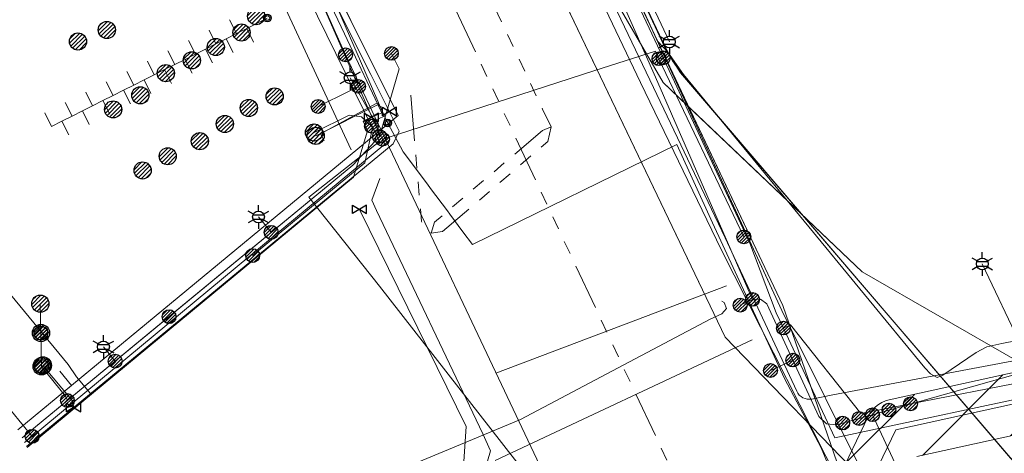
# Model space of a CAD drawing. Header units: metres. Extents: x 197355 to 199157, y 355772 to 356286.
# Tile 49 of 256: x 197721 to 197786, y 355851 to 355879. Entities that reach past the tile are written whole.
import ezdxf
from ezdxf.enums import TextEntityAlignment as Align
from ezdxf.lldxf.tags import DXFTag

# ---------------------------------------------------------------- set-up
doc = ezdxf.new("R2010")
doc.units = ezdxf.units.M
doc.linetypes.add('RI-GWA', pattern=[18.45, 6, -1.8, 1.75, -1.8, 1.75, -1.8, 1.75, -1.8])
for name, color, linetype, lineweight in [('B-WE-KL-BRANDSTOF_ENEXISNETBEHEERB.V.-G', 40, 'KL-BRANDSTOF-N', 18), ('B-WE-KL-BRANDSTOF_ENEXISNETBEHEERB.V.-V', 40, 'Continuous', 18), ('B-WE-KL-DATA_ENEXISNETBEHEERB.V.-G', 90, 'KL-DATA-N', 18), ('B-WE-KL-DATA_HULPSTUK_KPNB.V.-S', 90, 'Continuous', 25), ('B-WE-KL-DATA_HULPSTUK_TMOBILENETHERLANDSB.V.-S', 128, 'Continuous', 25), ('B-WE-KL-DATA_KABELBUNDEL_KPNB.V.-G', 90, 'Continuous', 18), ('B-WE-KL-DATA_KABELBUNDEL_ZIGGOB.V.-G', 94, 'Continuous', 18), ('B-WE-KL-DATA_TELECOM_EUROFIBERNEDERLANDB.V.-G', 98, 'KL-TELECOM-ALGEMEEN-N', 18), ('B-WE-KL-DATA_TELECOM_REGGEFIBEROPERATORB.V.-G', 90, 'KL-TELECOM-ALGEMEEN-N', 18), ('B-WE-KL-DATA_TELECOM_TMOBILENETHERLANDSB.V.-G', 128, 'KL-TELECOM-ALGEMEEN-N', 18), ('B-WE-KL-DATA_TELECOM_ZIGGOB.V.-G', 94, 'KL-TELECOM-ALGEMEEN-N', 18), ('B-WE-KL-DATA_ZIGGOB.V.-G', 94, 'KL-DATA-N', 18), ('B-WE-KL-ET_LS_ENEXISNETBEHEERB.V.-G', 190, 'KL-LS-N', 18), ('B-WE-KL-ET_LS_HULPSTUK_ENEXISNETBEHEERB.V.-G', 190, 'Continuous', 18), ('B-WE-KL-ET_LS_HULPSTUK_ENEXISNETBEHEERB.V.-S', 190, 'Continuous', 25), ('B-WE-KL-ET_LS_KABELBUNDEL_ENEXISNETBEHEERB.V.-G', 190, 'KL-BUNDEL-N', 18), ('B-WE-KL-ET_MS_10 kV_ENEXISNETBEHEERB.V.-G', 130, 'KL-MS-N', 18), ('B-WE-KL-ET_MS_ENEXISNETBEHEERB.V.-G', 130, 'KL-MS-N', 18), ('B-WE-KL-GAS_HULPSTUK_ENEXISNETBEHEERB.V.-S', 30, 'Continuous', 25), ('B-WE-KL-GAS_LD_AANSLUITLEIDING_30 MBAR_PE_25_ENEXISNETBEHEERB.V.-G', 50, 'KL-GAS-LD-N', 18), ('B-WE-KL-GAS_LD_AANSLUITLEIDING_30 MBAR_PE_32_ENEXISNETBEHEERB.V.-G', 50, 'KL-GAS-LD-N', 18), ('B-WE-KL-GAS_LD_ENEXISNETBEHEERB.V.-G', 50, 'KL-GAS-LD-N', 18), ('B-WE-KL-GAS_LD_HOOFDLEIDING_30 MBAR_PVC_160_ENEXISNETBEHEERB.V.-G', 50, 'KL-GAS-LD-N', 18), ('B-WE-KL-WATER_HULPSTUK_NVWATERLEIDINGMAATSCHAPPIJLIMBURG-S', 170, 'Continuous', 25), ('B-WE-KL-WATER_TRANSPORTLEIDING_NVWATERLEIDINGMAATSCHAPPIJLIMBURG-G', 170, 'KL-WATER-TR-N', 18), ('B-WE-RI-GWA_GEMEENTEROERMOND-G', 30, 'RI-GWA', 18)]:
    doc.layers.add(name, color=color, linetype=linetype, lineweight=lineweight)
doc.styles.add('NLCS-ISO', font='NLCS-ISO.ttf')
doc.styles.get("Standard").update_dxf_attribs({"font": 'isocp.shx'})
tags = doc.linetypes.add('KL-BRANDSTOF-N', pattern='A,4,-0.5,[105,NLCS.SHX,S=0.5,R=0,X=0.75,Y=0],-2,4,-1,["B",Standard,S=1,R=0,X=-0.15,Y=-0.5],-1.5', length=13).pattern_tags.tags
tags[18] = DXFTag(74, 10)
doc.linetypes.add('KL-BUNDEL-N', pattern='A,28,-5,[103,NLCS.SHX,S=1.25,R=0,X=0,Y=0],-5,[103,NLCS.SHX,S=1.25,R=0,X=0,Y=0],-5,[103,NLCS.SHX,S=1.25,R=0,X=0,Y=0],-5,[103,NLCS.SHX,S=1.25,R=0,X=0,Y=0],-5', length=53)
tags = doc.linetypes.add('KL-DATA-N', pattern='A,4,-1,[101,NLCS.SHX,S=0.5,R=0,X=0,Y=0],-1,4,-1,["D",Standard,S=1,R=0,X=-0.25,Y=-0.5],-1.5', length=12.5).pattern_tags.tags
tags[18] = DXFTag(74, 10)
tags = doc.linetypes.add('KL-GAS-LD-N', pattern='A,4,-1,[69,NLCS.SHX,S=0.5,R=0,X=0,Y=0],-1,4,-1,["L",Standard,S=1,R=0,X=0.25,Y=-0.5],-2', length=13).pattern_tags.tags
tags[18] = DXFTag(74, 10)
tags = doc.linetypes.add('KL-LS-N', pattern='A,4,-1,[103,NLCS.SHX,S=0.75,R=0,X=0,Y=0],-1,4,-1,["L",Standard,S=1,R=0,X=0,Y=-0.5],-2', length=13).pattern_tags.tags
tags[18] = DXFTag(74, 10)
tags = doc.linetypes.add('KL-MS-N', pattern='A,4,-1,[103,NLCS.SHX,S=0.75,R=0,X=0,Y=0],-1,4,-1,["M",Standard,S=1,R=0,X=0,Y=-0.5],-2', length=13).pattern_tags.tags
tags[18] = DXFTag(74, 10)
doc.linetypes.add('KL-TELECOM-ALGEMEEN-N', pattern='A,7,-1,[101,NLCS.SHX,S=0.5,R=0,X=0,Y=0],-1', length=9)
doc.linetypes.add('KL-WATER-TR-N', pattern='A,7,-0.5,[168,NLCS.SHX,S=0.75,R=0,X=0.75,Y=0],-2,[168,NLCS.SHX,S=0.75,R=0,X=0.75,Y=0],-2', length=11.5)

# ---------------------------------------------------------------- blocks, each defined once
blk = doc.blocks.new('SKL-ET_HULP_MOF-SO')
h = blk.add_hatch()
h.set_pattern_fill('ANSI31', color=256, scale=6, style=0)
h.set_pattern_definition([(45, (-2.25, -126.982), (-0.53033, 0.53033), [])])
edge = h.paths.add_edge_path()
edge.add_arc((0, 0), 2.25, 0, 360)
at = {"linetype": 'Continuous'}
blk.add_circle((0, 0), 2.25, dxfattribs=at)
blk = doc.blocks.new('SKL-WTB_HULP_AANSLUITPUNT-SO')
h = blk.add_hatch()
h.set_pattern_fill('ANSI31', color=256, scale=3, style=0)
h.set_pattern_definition([(45, (-1.125, -63.491), (-0.265165, 0.265165), [])])
edge = h.paths.add_edge_path()
edge.add_arc((0, 0), 1.12, 0, 360)
at = {"linetype": 'Continuous'}
blk.add_circle((0, 0), 1.12, dxfattribs=at)
blk = doc.blocks.new('SKL-WTB_HULP_AFSLUITER-SO')
for p, q in [((2.3, 1.37), (-2.3, -1.37)), ((-2.3, 1.37), (2.3, -1.37)), ((2.3, -1.37), (2.3, 1.37))]:
    blk.add_line(p, q)
at = {"ltscale": 0.1}
blk.add_line((-2.3, -1.37), (-2.3, 1.37), dxfattribs=at)
blk = doc.blocks.new('SKL-ET_HULP_AANSLUITPUNT-SO')
h = blk.add_hatch()
h.set_pattern_fill('ANSI31', color=256, scale=30, style=0)
h.set_pattern_definition([(45, (-11.25, -634.91), (-2.65165, 2.65165), [])])
edge = h.paths.add_edge_path()
edge.add_arc((0, 0), 11.2, 0, 360)
at = {"linetype": 'Continuous'}
blk.add_circle((0, 0), 11.2, dxfattribs=at)
blk = doc.blocks.new('B-SIE-WEG_LICHTMAST-SO')
at = {"ltscale": 0.1}
for p, q in [((0, 0.386), (0, 0.772)), ((-0.334, 0.193), (-0.668, 0.386)), ((0.334, 0.193), (0.668, 0.386)), ((-0.334, -0.193), (-0.668, -0.386)), ((0, -0.386), (0, -0.772)), ((0.334, -0.193), (0.668, -0.386))]:
    blk.add_line(p, q, dxfattribs=at)
at = {"flags": 128}
for points in [[(-0.354, 0.152), (0.354, 0.152)], [(-0.354, -0.152), (0.354, -0.152)]]:
    blk.add_lwpolyline(points, dxfattribs=at)
at = {"ltscale": 0.1}
blk.add_circle((0, 0), 0.386, dxfattribs=at)
at = {"style": 'NLCS-ISO'}
blk.add_attdef('TYPE', text='', height=0.549, dxfattribs=at).set_placement((0, 0.772), align=Align.BOTTOM_CENTER)
blk = doc.blocks.new('SIE-WEG_AFVALBAK_TYPE_01')
for radius in [0.25, 0.156]:
    blk.add_circle((0, 0), radius)

msp = doc.modelspace()

# ---------------------------------------------------------------- hatches: boundary and pattern name
at = {"layer": 'B-WE-KL-BRANDSTOF_ENEXISNETBEHEERB.V.-V'}
h = msp.add_hatch(dxfattribs=at)
h.set_pattern_fill('ANSI31', color=256, style=0)
h.paths.add_polyline_path([(197775.845, 355845.209), (197776.094, 355845.256), (197776.334, 355845.334), (197776.563, 355845.442), (197776.742, 355845.554), (197777.327, 355845.963), (197777.524, 355846.12), (197777.701, 355846.303), (197777.852, 355846.504), (197777.984, 355846.737), (197779.817, 355850.558), (197807.723, 355856.693), (197808.029, 355856.787), (197815.711, 355859.828), (197834.521, 355866.063), (197838.845, 355866.936), (197868.362, 355873.687), (197879.161, 355876.375), (197879.403, 355876.452), (197879.632, 355876.558), (197879.845, 355876.692), (197880.042, 355876.853), (197880.215, 355877.037), (197880.365, 355877.241), (197880.486, 355877.461), (197880.58, 355877.696), (197880.643, 355877.942), (197880.674, 355878.193), (197880.674, 355878.446), (197880.641, 355878.697), (197880.578, 355878.94), (197880.484, 355879.175), (197880.361, 355879.397), (197880.211, 355879.601), (197880.037, 355879.783), (197879.84, 355879.944), (197879.627, 355880.077), (197879.397, 355880.182), (197879.156, 355880.258), (197878.906, 355880.303), (197878.654, 355880.316), (197878.401, 355880.297), (197878.195, 355880.257), (197867.451, 355877.582), (197837.976, 355870.841), (197833.61, 355869.959), (197833.377, 355869.898), (197814.399, 355863.608), (197806.707, 355860.565), (197778.006, 355854.255), (197777.763, 355854.186), (197777.53, 355854.085), (197777.312, 355853.957), (197777.113, 355853.803), (197776.934, 355853.624), (197776.779, 355853.423), (197776.632, 355853.167), (197774.605, 355848.94), (197774.252, 355848.674), (197774.076, 355848.493), (197773.925, 355848.292), (197773.799, 355848.071), (197773.703, 355847.838), (197773.637, 355847.594), (197773.602, 355847.344), (197773.599, 355847.091), (197773.628, 355846.838), (197773.688, 355846.594), (197773.779, 355846.357), (197773.899, 355846.136), (197774.046, 355845.929), (197774.218, 355845.743), (197774.411, 355845.582), (197774.625, 355845.445), (197774.852, 355845.337), (197775.093, 355845.258), (197775.341, 355845.21), (197775.594, 355845.193)])

# ---------------------------------------------------------------- linework, layer by layer
at = {"layer": 'B-WE-KL-BRANDSTOF_ENEXISNETBEHEERB.V.-G', "linetype": 'ByBlock', "ltscale": 0.5, "flags": 128}
for points in [[(197806.707, 355860.565), (197778.006, 355854.255), (197777.763, 355854.186), (197777.53, 355854.085), (197777.312, 355853.957), (197777.113, 355853.803), (197776.934, 355853.624), (197776.779, 355853.423), (197776.632, 355853.167), (197774.605, 355848.94)], [(197779.817, 355850.558), (197807.723, 355856.693)]]:
    msp.add_lwpolyline(points, dxfattribs=at)
at = {"layer": 'B-WE-KL-DATA_ENEXISNETBEHEERB.V.-G', "ltscale": 0.5, "flags": 128}
msp.add_lwpolyline([(197764.58, 355875.493), (197780.339, 355856.341)], dxfattribs=at)
at = {"layer": 'B-WE-KL-DATA_KABELBUNDEL_KPNB.V.-G', "ltscale": 0.5, "flags": 128}
for points in [[(197763.267, 355876.583), (197746.739, 355911.645)], [(197740.552, 355881.196), (197743.385, 355874.72)], [(197744.953, 355871.27), (197745.857, 355871.563), (197758.815, 355875.752), (197762.751, 355877.024), (197762.989, 355876.525)], [(197763.267, 355876.583), (197762.989, 355876.525)], [(197762.989, 355876.525), (197768.525, 355864.893)], [(197771.102, 355858.943), (197770.643, 355859.929), (197768.909, 355864.496), (197763.849, 355875.343), (197763.267, 355876.583)], [(197745.857, 355871.563), (197758.815, 355875.752)], [(197740.761, 355873.408), (197742.773, 355874.414), (197743.385, 355874.72)], [(197743.385, 355874.72), (197744.469, 355872.243), (197744.953, 355871.27)], [(197744.953, 355871.27), (197745.113, 355870.946), (197737.13, 355864.345), (197722.101, 355851.877), (197722.1, 355851.877)], [(197752.339, 355855.998), (197767.395, 355861.713)], [(197771.102, 355858.943), (197771.559, 355859.159), (197776.163, 355853.369), (197779.396, 355854)], [(197789.357, 355854.964), (197774.452, 355851.77), (197771.103, 355858.943)], [(197752.301, 355850.3), (197769.061, 355858.187)], [(197779.396, 355854), (197786.984, 355855.483), (197788.898, 355855.889)], [(197722.101, 355851.877), (197722.101, 355851.877), (197720.746, 355853.515)], [(197722.1, 355851.877), (197721.609, 355851.469)]]:
    msp.add_lwpolyline(points, dxfattribs=at)
at = {"layer": 'B-WE-KL-DATA_KABELBUNDEL_ZIGGOB.V.-G', "ltscale": 0.5, "flags": 128}
for points in [[(197764.824, 355873.478), (197757.587, 355889.23)], [(197754.219, 355885.716), (197755.099, 355885.765), (197756.402, 355885.624), (197757.529, 355884.885), (197763.254, 355874.969), (197764.824, 355873.478)], [(197776.715, 355848.604), (197767.298, 355858.352), (197754.219, 355885.716)], [(197724.663, 355855.197), (197745.971, 355872.813), (197742.579, 355879.627)], [(197776.715, 355848.604), (197771.006, 355860.102), (197764.824, 355873.478)], [(197764.824, 355873.478), (197776.239, 355862.618), (197786.383, 355856.793), (197802.238, 355859.918), (197838.812, 355866.814), (197852.812, 355869.289), (197856.501, 355852.422), (197854.88, 355852.022)], [(197724.663, 355855.197), (197723.898, 355856.121)], [(197721.172, 355852.311), (197724.663, 355855.197)]]:
    msp.add_lwpolyline(points, dxfattribs=at)
at = {"layer": 'B-WE-KL-DATA_TELECOM_EUROFIBERNEDERLANDB.V.-G', "ltscale": 0.5, "flags": 128}
for points in [[(197679.095, 356049.905), (197678.567, 356049.619), (197678.456, 356049.529), (197678.385, 356049.434), (197678.315, 356049.095), (197678.258, 356048.998), (197678.153, 356048.916), (197674.866, 356047.032), (197673.667, 356042.256), (197682.174, 356027.523), (197686.952, 356019.246), (197687.071, 356019.079), (197687.207, 356018.943), (197687.357, 356018.854), (197687.555, 356018.767), (197693.275, 356017.724), (197693.465, 356017.666), (197693.599, 356017.607), (197693.719, 356017.511), (197693.809, 356017.407), (197696.286, 356013.106), (197710.109, 355989.117), (197710.286, 355988.762), (197710.43, 355988.374), (197710.71, 355987.425), (197710.881, 355987.023), (197711.041, 355986.699), (197717.818, 355974.922), (197719.598, 355971.619), (197745.13, 355916.585), (197758.116, 355888.528), (197763.376, 355877.263), (197763.86, 355876.4), (197764.433, 355875.592), (197785.912, 355850.455), (197786.053, 355850.331), (197786.284, 355850.229), (197786.817, 355850.093), (197786.955, 355850.036), (197787.044, 355849.931), (197787.093, 355849.791), (197790.186, 355835.585), (197790.364, 355835.246), (197790.679, 355835.059), (197791.073, 355835.061), (197804.104, 355838.487), (197816.371, 355841.711), (197839.342, 355847.749), (197839.625, 355847.81), (197839.916, 355847.832), (197841.874, 355847.639), (197842.132, 355847.658), (197842.412, 355847.703), (197850.277, 355849.163), (197851.94, 355849.525)], [(197679.1, 356049.9), (197678.6, 356049.6), (197678.5, 356049.5), (197678.4, 356049.4), (197678.3, 356049.1), (197678.3, 356049), (197678.2, 356048.9), (197674.9, 356047), (197673.7, 356042.3), (197682.2, 356027.5), (197687, 356019.2), (197687.1, 356019.1), (197687.2, 356018.9), (197687.4, 356018.9), (197687.6, 356018.8), (197693.3, 356017.7), (197693.5, 356017.7), (197693.6, 356017.6), (197693.7, 356017.5), (197693.8, 356017.4), (197696.3, 356013.1), (197710.1, 355989.1), (197710.3, 355988.8), (197710.4, 355988.4), (197710.7, 355987.4), (197710.9, 355987), (197711, 355986.7), (197717.8, 355974.9), (197719.6, 355971.6), (197745.1, 355916.6), (197758.1, 355888.5), (197763.4, 355877.3), (197763.9, 355876.4), (197764.4, 355875.6), (197785.9, 355850.5), (197786.1, 355850.3), (197786.3, 355850.2), (197786.8, 355850.1), (197787, 355850), (197787, 355849.9), (197787.1, 355849.8), (197790.2, 355835.6), (197790.4, 355835.2), (197790.7, 355835.1), (197791.1, 355835.1), (197804.1, 355838.5), (197816.4, 355841.7), (197839.3, 355847.7), (197839.6, 355847.8), (197839.9, 355847.8), (197841.9, 355847.6), (197842.1, 355847.7), (197842.4, 355847.7), (197850.3, 355849.2), (197851.9, 355849.5), (197852, 355849.5), (197852.1, 355849.5), (197852.2, 355849.4), (197852.3, 355849.4), (197852.6, 355849.5), (197852.7, 355849.4), (197852.8, 355849.4), (197852.9, 355849.4), (197855.823, 355847.463), (197856.2, 355845.8)]]:
    msp.add_lwpolyline(points, dxfattribs=at)
at = {"layer": 'B-WE-KL-DATA_TELECOM_REGGEFIBEROPERATORB.V.-G', "ltscale": 0.5, "flags": 128}
msp.add_lwpolyline([(197929.736, 355864.285), (197926.543, 355863.93), (197909.027, 355861.889), (197905.452, 355861.311), (197898.279, 355859.99), (197892.056, 355858.781), (197887.79, 355858.311), (197876.227, 355855.383), (197870.26, 355854.16), (197854.238, 355850.51), (197851.138, 355849.967), (197849.889, 355849.642), (197847.627, 355849.059), (197842.301, 355848.103), (197839.879, 355847.587), (197833.833, 355845.718), (197828.227, 355843.769), (197819.366, 355840.827), (197814.055, 355838.824), (197810.191, 355837.757), (197802.877, 355835.304), (197792.865, 355832.655), (197791.826, 355832.334), (197775.748, 355827.132), (197765.264, 355823.656), (197762.989, 355830.287), (197761.643, 355834.212), (197759.273, 355842.308), (197756.835, 355845.436), (197757.19, 355845.731), (197744.752, 355861.679), (197740.156, 355867.5), (197744.753, 355871.122), (197744.166, 355872.365), (197745.016, 355872.766), (197742.473, 355878.155), (197738.602, 355886.311), (197732.5, 355898.963), (197724.413, 355916.969), (197720.94, 355923.877), (197714.999, 355936.39), (197714.681, 355937.065), (197706.836, 355953.78), (197699.38, 355969.482), (197692.164, 355985.444), (197694.317, 355986.686), (197689.687, 355994.559), (197687.684, 355997.965), (197686.555, 355999.885), (197679.157, 356012.467), (197671.774, 356025.823), (197666.725, 356034.22), (197666.018, 356035.389)], dxfattribs=at)
at = {"layer": 'B-WE-KL-DATA_TELECOM_TMOBILENETHERLANDSB.V.-G', "ltscale": 0.5, "flags": 128}
msp.add_lwpolyline([(197730.305, 355834.697), (197755.128, 355844.594), (197756.735, 355846.763), (197742.54, 355876.784), (197732.08, 355900.21), (197723.057, 355918.948), (197717.809, 355930.643), (197708.317, 355949.171), (197702.974, 355960.775), (197694.741, 355979.934), (197687.757, 355993.576), (197674.31, 355986.808), (197672.675, 355985.853)], dxfattribs=at)
at = {"layer": 'B-WE-KL-DATA_TELECOM_ZIGGOB.V.-G', "ltscale": 0.5, "flags": 128}
for points in [[(197633.219, 356080.166), (197632.987, 356079.84), (197634.817, 356078.352), (197636.453, 356077.011), (197637.645, 356076.029), (197638.856, 356075.026), (197640.532, 356073.631), (197642.243, 356072.198), (197643.986, 356070.73), (197645.762, 356069.226), (197650.251, 356065.146), (197652.449, 356062.751), (197656.163, 356062.842), (197657.945, 356064.061), (197658.291, 356063.556), (197658.862, 356062.734), (197672.25, 356042.335), (197683.884, 356025.299), (197687.438, 356018.412), (197691.309, 356021.043), (197710.775, 355988.452), (197708.447, 355985.745), (197718.28, 355968.837), (197722.112, 355967.596), (197743.899, 355920.915), (197743.89, 355919.314), (197744.477, 355917.967), (197746.343, 355913.885), (197750.97, 355903.644), (197751.459, 355902.578), (197763.965, 355875.336), (197771.006, 355860.102), (197776.715, 355848.604), (197779.452, 355838.765), (197783.328, 355828.491), (197793.092, 355831.763), (197830.793, 355844.491), (197831.296, 355845.359), (197832.721, 355845.83), (197834.135, 355845.244), (197840.455, 355847.335), (197842.435, 355848.055), (197852.014, 355849.652), (197864.377, 355852.504), (197868.602, 355853.356), (197871.138, 355853.928), (197871.667, 355855.017), (197873.133, 355855.338), (197874.064, 355854.589), (197884.774, 355857.006), (197886.43, 355857.347), (197886.626, 355856.366)], [(197633.219, 356080.166), (197632.987, 356079.84), (197634.817, 356078.352), (197636.453, 356077.011), (197637.645, 356076.029), (197638.856, 356075.026), (197640.532, 356073.631), (197642.243, 356072.198), (197643.986, 356070.73), (197645.762, 356069.226), (197650.251, 356065.146), (197652.449, 356062.751), (197656.163, 356062.842), (197657.945, 356064.061), (197658.291, 356063.556), (197658.862, 356062.734), (197672.25, 356042.335), (197683.884, 356025.299), (197687.438, 356018.412), (197691.309, 356021.043), (197710.775, 355988.452), (197708.447, 355985.745), (197718.28, 355968.837), (197722.112, 355967.596), (197743.899, 355920.915), (197743.89, 355919.314), (197744.477, 355917.967), (197746.343, 355913.885), (197750.97, 355903.644), (197751.459, 355902.578), (197763.965, 355875.336), (197771.006, 355860.102), (197776.715, 355848.604), (197779.452, 355838.765), (197783.328, 355828.491), (197793.092, 355831.763), (197830.793, 355844.491), (197831.296, 355845.359), (197832.721, 355845.83), (197834.135, 355845.244), (197840.455, 355847.335), (197842.435, 355848.055), (197852.014, 355849.652), (197864.377, 355852.504), (197868.602, 355853.356), (197871.138, 355853.928), (197871.667, 355855.017), (197873.133, 355855.338), (197874.064, 355854.589), (197884.774, 355857.006), (197886.43, 355857.347), (197886.626, 355856.366)], [(197633.219, 356080.166), (197632.987, 356079.84), (197634.817, 356078.352), (197636.453, 356077.011), (197637.645, 356076.029), (197638.856, 356075.026), (197640.532, 356073.631), (197642.243, 356072.198), (197643.986, 356070.73), (197645.762, 356069.226), (197650.251, 356065.146), (197652.449, 356062.751), (197656.163, 356062.842), (197657.945, 356064.061), (197658.291, 356063.556), (197658.862, 356062.734), (197672.25, 356042.335), (197683.884, 356025.299), (197687.438, 356018.412), (197691.309, 356021.043), (197710.775, 355988.452), (197708.447, 355985.745), (197718.28, 355968.837), (197722.112, 355967.596), (197743.899, 355920.915), (197743.89, 355919.314), (197744.477, 355917.967), (197746.343, 355913.885), (197750.97, 355903.644), (197751.459, 355902.578), (197763.965, 355875.336), (197771.006, 355860.102), (197776.715, 355848.604), (197779.452, 355838.765), (197783.328, 355828.491), (197752.84, 355818.273), (197750.745, 355824.611), (197738.048, 355819.765)], [(197886.626, 355856.366), (197886.43, 355857.347), (197884.774, 355857.006), (197874.064, 355854.589), (197873.133, 355855.338), (197871.667, 355855.017), (197871.138, 355853.928), (197868.602, 355853.356), (197864.377, 355852.504), (197852.014, 355849.652), (197842.435, 355848.055), (197840.455, 355847.335), (197834.135, 355845.244), (197832.721, 355845.83), (197831.296, 355845.359), (197830.793, 355844.491), (197793.092, 355831.763), (197783.328, 355828.491), (197779.452, 355838.765), (197776.715, 355848.604), (197767.298, 355858.352), (197746.632, 355901.588), (197719.742, 355960.851), (197715.586, 355968.171), (197712.853, 355966.789)], [(197726.97, 355909.869), (197727.424, 355910.079), (197745.971, 355872.813), (197724.663, 355855.197), (197723.898, 355856.121)], [(197726.97, 355909.869), (197727.424, 355910.079), (197745.971, 355872.813), (197724.663, 355855.197), (197723.898, 355856.121)], [(197726.97, 355909.869), (197727.424, 355910.079), (197745.971, 355872.813), (197724.663, 355855.197), (197723.898, 355856.121)], [(197726.97, 355909.869), (197727.424, 355910.079), (197745.971, 355872.813), (197724.663, 355855.197), (197723.898, 355856.121)], [(197726.97, 355909.869), (197727.424, 355910.079), (197745.971, 355872.813), (197724.663, 355855.197), (197723.898, 355856.121)], [(197726.97, 355909.869), (197727.424, 355910.079), (197745.971, 355872.813), (197724.663, 355855.197), (197723.898, 355856.121)], [(197726.97, 355909.869), (197727.424, 355910.079), (197745.971, 355872.813), (197724.663, 355855.197), (197723.898, 355856.121)], [(197726.97, 355909.869), (197727.424, 355910.079), (197745.971, 355872.813), (197724.663, 355855.197), (197723.898, 355856.121)], [(197726.97, 355909.869), (197727.424, 355910.079), (197745.971, 355872.813), (197724.663, 355855.197), (197723.898, 355856.121)], [(197757.587, 355889.23), (197763.965, 355875.336), (197771.006, 355860.102), (197776.715, 355848.604), (197779.452, 355838.765), (197783.328, 355828.491), (197793.092, 355831.763), (197830.793, 355844.491), (197831.296, 355845.359), (197832.721, 355845.83), (197834.135, 355845.244), (197840.455, 355847.335), (197842.435, 355848.055), (197852.014, 355849.652), (197864.377, 355852.504), (197868.602, 355853.356), (197871.138, 355853.928), (197871.667, 355855.017), (197873.133, 355855.338), (197874.064, 355854.589), (197884.774, 355857.006), (197886.43, 355857.347), (197886.626, 355856.366)]]:
    msp.add_lwpolyline(points, dxfattribs=at)
at = {"layer": 'B-WE-KL-DATA_ZIGGOB.V.-G', "ltscale": 0.5, "flags": 128}
for points in [[(197854.88, 355852.022), (197856.501, 355852.422), (197852.812, 355869.289), (197838.812, 355866.814), (197802.238, 355859.918), (197786.383, 355856.793), (197776.239, 355862.618), (197763.254, 355874.969), (197757.529, 355884.885), (197756.402, 355885.624), (197755.099, 355885.765), (197753.529, 355885.677), (197742.579, 355879.627), (197726.795, 355911.343), (197714.121, 355939.022), (197699.469, 355969.231), (197694.651, 355979.889), (197693.211, 355984.1), (197693.571, 355987.298), (197688.257, 355996.147), (197682.232, 356006.959), (197670.702, 356026.915), (197667.195, 356032.979), (197658.142, 356032.818), (197642.849, 356051.033), (197644.155, 356053.309), (197644.155, 356056.598), (197642.268, 356059.054), (197637.928, 356061.171)], [(197721.172, 355852.311), (197745.971, 355872.813), (197712.085, 355940.898)]]:
    msp.add_lwpolyline(points, dxfattribs=at)
at = {"layer": 'B-WE-KL-ET_LS_ENEXISNETBEHEERB.V.-G', "ltscale": 0.5, "flags": 128}
for points in [[(197758.399, 355900.281), (197753.73, 355898.053), (197753.203, 355897.472), (197753.251, 355896.655), (197754.467, 355894.061), (197762.753, 355875.326), (197769.095, 355860.818)], [(197736.485, 355863.675), (197743.808, 355869.729), (197744.297, 355871.993), (197738.927, 355882.972)], [(197760.649, 355880.083), (197761.738, 355880.588), (197762.402, 355880.345), (197763.669, 355877.625)], [(197745.537, 355876.877), (197746.035, 355875.877), (197744.751, 355871.456), (197743.013, 355869.589), (197721.45, 355851.775)], [(197744.751, 355871.456), (197744.751, 355871.471), (197744.486, 355872.405), (197742.844, 355875.279)], [(197744.232, 355872.125), (197743.588, 355872.732), (197742.777, 355872.852), (197740.489, 355871.711)], [(197737.694, 355865.195), (197736.865, 355866.196)], [(197788.426, 355850.844), (197789.286, 355851.338), (197789.25, 355852.256), (197784.078, 355863.132)], [(197777.989, 355853.591), (197786.376, 355855.951), (197802.195, 355859.136), (197810.75, 355861.373)], [(197767.095, 355860.712), (197767.246, 355860.614), (197767.384, 355860.231), (197767.082, 355859.882), (197766.336, 355859.535), (197753.95, 355852.975), (197743.664, 355848.687), (197742.457, 355848.201), (197726.907, 355841.252)], [(197769.095, 355860.818), (197768.287, 355860.442)], [(197769.095, 355860.818), (197769.609, 355860.827), (197770.024, 355860.523), (197773.418, 355853.18), (197773.907, 355852.691), (197774.597, 355852.637), (197774.969, 355852.742)], [(197722.676, 355858.623), (197722.636, 355860.535)], [(197731.031, 355859.69), (197721.45, 355851.775)], [(197722.676, 355858.623), (197722.722, 355856.446)], [(197727.518, 355856.788), (197726.753, 355857.713)], [(197771.72, 355856.854), (197770.259, 355856.178)], [(197724.401, 355854.213), (197724.274, 355854.502), (197722.722, 355856.446)], [(197776.038, 355853.043), (197777.989, 355853.591)], [(197774.969, 355852.742), (197776.038, 355853.043)], [(197776.915, 355853.289), (197779.114, 355848.555), (197779.763, 355848.343), (197780.829, 355848.93)]]:
    msp.add_lwpolyline(points, dxfattribs=at)
at = {"layer": 'B-WE-KL-ET_LS_HULPSTUK_ENEXISNETBEHEERB.V.-G', "ltscale": 0.5, "flags": 128}
msp.add_lwpolyline([(197766.336, 355859.535), (197753.95, 355852.975)], dxfattribs=at)
at = {"layer": 'B-WE-KL-ET_LS_KABELBUNDEL_ENEXISNETBEHEERB.V.-G', "ltscale": 0.5, "flags": 128}
for points in [[(197758.399, 355900.281), (197753.73, 355898.053), (197753.203, 355897.472), (197753.251, 355896.655), (197754.467, 355894.061), (197762.753, 355875.326), (197769.095, 355860.818)], [(197736.485, 355863.675), (197743.808, 355869.729), (197744.297, 355871.993), (197738.927, 355882.972)], [(197745.537, 355876.877), (197746.035, 355875.877), (197744.751, 355871.456), (197743.013, 355869.589), (197731.031, 355859.69)], [(197777.989, 355853.591), (197786.376, 355855.951), (197802.195, 355859.136), (197810.75, 355861.373)], [(197767.095, 355860.712), (197767.246, 355860.614), (197767.384, 355860.231), (197767.082, 355859.882), (197766.336, 355859.535)], [(197769.095, 355860.818), (197768.287, 355860.442)], [(197769.095, 355860.818), (197769.609, 355860.827), (197770.024, 355860.523), (197773.418, 355853.18), (197773.907, 355852.691), (197774.597, 355852.637), (197774.969, 355852.742)], [(197731.031, 355859.69), (197721.45, 355851.775)], [(197766.336, 355859.535), (197753.95, 355852.975)], [(197776.038, 355853.043), (197777.989, 355853.591)], [(197753.95, 355852.975), (197743.664, 355848.687), (197742.457, 355848.201), (197726.907, 355841.252)], [(197774.969, 355852.742), (197776.038, 355853.043)]]:
    msp.add_lwpolyline(points, dxfattribs=at)
at = {"layer": 'B-WE-KL-ET_MS_10 kV_ENEXISNETBEHEERB.V.-G', "ltscale": 0.5, "flags": 128}
for points in [[(197877.777, 355971.963), (197877.211, 355972.004), (197876.482, 355972.044), (197875.25, 355971.635), (197874.948, 355971.478), (197874.68, 355971.311), (197874.279, 355970.678), (197874.59, 355968.278), (197875.891, 355960.832), (197877.546, 355951.73), (197880.02, 355939.435), (197880.952, 355933.442), (197881.244, 355928.312), (197883.621, 355913.662), (197884.669, 355907.809), (197885.612, 355901.966), (197887.692, 355889.193), (197888.949, 355881.811), (197888.948, 355879.911), (197889.026, 355877.622), (197888.926, 355877.309), (197888.717, 355877.252), (197881.602, 355876.289), (197881.078, 355876.15), (197876.894, 355875.257), (197862.771, 355873.115), (197840.103, 355868.528), (197830.352, 355866.407), (197828.8, 355866.246), (197827.326, 355866.242), (197825.942, 355866.078), (197820.829, 355864.859), (197814.234, 355863.771), (197807.295, 355862.277), (197804.976, 355861.793), (197785.344, 355857.936), (197784.382, 355857.723), (197783.681, 355857.36), (197781.51, 355855.874), (197781.134, 355855.726), (197780.689, 355855.948), (197780.339, 355856.341), (197764.58, 355875.493), (197763.574, 355876.954), (197762.911, 355877.647), (197738.429, 355929.385), (197736.85, 355932.738)], [(197877.777, 355971.963), (197877.211, 355972.004), (197876.482, 355972.044), (197875.25, 355971.635), (197874.948, 355971.478), (197874.68, 355971.311), (197874.279, 355970.678), (197874.59, 355968.278), (197875.891, 355960.832), (197877.546, 355951.73), (197880.02, 355939.435), (197880.952, 355933.442), (197881.244, 355928.312), (197883.621, 355913.662), (197884.669, 355907.809), (197885.612, 355901.966), (197887.692, 355889.193), (197888.949, 355881.811), (197888.948, 355879.911), (197889.026, 355877.622), (197888.926, 355877.309), (197888.717, 355877.252), (197881.602, 355876.289), (197881.078, 355876.15), (197876.894, 355875.257), (197862.771, 355873.115), (197840.103, 355868.528), (197830.352, 355866.407), (197828.8, 355866.246), (197827.326, 355866.242), (197825.942, 355866.078), (197820.829, 355864.859), (197814.234, 355863.771), (197807.295, 355862.277), (197804.976, 355861.793), (197785.344, 355857.936), (197784.382, 355857.723), (197783.681, 355857.36), (197781.51, 355855.874), (197781.134, 355855.726), (197780.689, 355855.948), (197780.339, 355856.341), (197764.58, 355875.493), (197763.574, 355876.954), (197762.911, 355877.647), (197738.429, 355929.385), (197736.85, 355932.738)], [(197877.777, 355971.963), (197877.211, 355972.004), (197876.482, 355972.044), (197875.25, 355971.635), (197874.948, 355971.478), (197874.68, 355971.311), (197874.279, 355970.678), (197874.59, 355968.278), (197875.891, 355960.832), (197877.546, 355951.73), (197880.02, 355939.435), (197880.952, 355933.442), (197881.244, 355928.312), (197883.621, 355913.662), (197884.669, 355907.809), (197885.612, 355901.966), (197887.692, 355889.193), (197888.949, 355881.811), (197888.948, 355879.911), (197889.026, 355877.622), (197888.926, 355877.309), (197888.717, 355877.252), (197881.602, 355876.289), (197881.078, 355876.15), (197876.894, 355875.257), (197862.771, 355873.115), (197840.103, 355868.528), (197830.352, 355866.407), (197828.8, 355866.246), (197827.326, 355866.242), (197825.942, 355866.078), (197820.829, 355864.859), (197814.234, 355863.771), (197807.295, 355862.277), (197804.976, 355861.793), (197785.344, 355857.936), (197784.382, 355857.723), (197783.681, 355857.36), (197781.51, 355855.874), (197781.134, 355855.726), (197780.689, 355855.948), (197780.339, 355856.341), (197764.58, 355875.493), (197763.574, 355876.954), (197762.911, 355877.647), (197738.429, 355929.385), (197736.85, 355932.738)], [(197735.904, 355934.746), (197738.429, 355929.385), (197762.911, 355877.647), (197763.574, 355876.954), (197764.58, 355875.493), (197780.339, 355856.341), (197780.689, 355855.948), (197781.134, 355855.726), (197781.51, 355855.874), (197783.681, 355857.36), (197784.382, 355857.723), (197785.344, 355857.936), (197804.976, 355861.793), (197807.295, 355862.277), (197814.234, 355863.771), (197820.829, 355864.859), (197825.942, 355866.078), (197827.326, 355866.242), (197828.8, 355866.246), (197830.352, 355866.407), (197840.103, 355868.528), (197862.771, 355873.115), (197876.894, 355875.257), (197881.078, 355876.15), (197881.602, 355876.289), (197888.717, 355877.252), (197888.926, 355877.309), (197889.167, 355877.046), (197889.772, 355875.792)], [(197735.904, 355934.746), (197738.429, 355929.385), (197762.911, 355877.647), (197763.574, 355876.954), (197764.58, 355875.493), (197780.339, 355856.341), (197780.689, 355855.948), (197781.134, 355855.726), (197781.51, 355855.874), (197783.681, 355857.36), (197784.382, 355857.723), (197785.344, 355857.936), (197804.976, 355861.793), (197807.295, 355862.277), (197814.234, 355863.771), (197820.829, 355864.859), (197825.942, 355866.078), (197827.326, 355866.242), (197828.8, 355866.246), (197830.352, 355866.407), (197840.103, 355868.528), (197862.771, 355873.115), (197876.894, 355875.257), (197881.078, 355876.15), (197881.602, 355876.289), (197888.717, 355877.252), (197888.926, 355877.309), (197889.167, 355877.046), (197889.772, 355875.792)], [(197735.904, 355934.746), (197738.429, 355929.385), (197762.911, 355877.647), (197763.574, 355876.954), (197764.58, 355875.493), (197780.339, 355856.341), (197780.689, 355855.948), (197781.134, 355855.726), (197781.51, 355855.874), (197783.681, 355857.36), (197784.382, 355857.723), (197785.344, 355857.936), (197804.976, 355861.793), (197807.295, 355862.277), (197814.234, 355863.771), (197820.829, 355864.859), (197825.942, 355866.078), (197827.326, 355866.242), (197828.8, 355866.246), (197830.352, 355866.407), (197840.103, 355868.528), (197862.771, 355873.115), (197876.894, 355875.257), (197881.078, 355876.15), (197881.602, 355876.289), (197888.717, 355877.252), (197888.926, 355877.309), (197889.167, 355877.046), (197889.772, 355875.792)], [(197774.816, 355849.582), (197771.067, 355860.411), (197738.429, 355929.385), (197736.127, 355934.273)]]:
    msp.add_lwpolyline(points, dxfattribs=at)
at = {"layer": 'B-WE-KL-ET_MS_ENEXISNETBEHEERB.V.-G', "ltscale": 0.5, "flags": 128}
for points in [[(197762.911, 355877.647), (197749.186, 355906.654)], [(197764.58, 355875.493), (197763.574, 355876.954), (197762.911, 355877.647)], [(197774.816, 355849.582), (197771.067, 355860.411), (197762.911, 355877.647)], [(197780.339, 355856.341), (197764.58, 355875.493)], [(197804.976, 355861.793), (197785.344, 355857.936), (197784.382, 355857.723), (197783.681, 355857.36), (197781.51, 355855.874), (197781.134, 355855.726), (197780.689, 355855.948), (197780.339, 355856.341)]]:
    msp.add_lwpolyline(points, dxfattribs=at)
at = {"layer": 'B-WE-KL-GAS_LD_AANSLUITLEIDING_30 MBAR_PE_25_ENEXISNETBEHEERB.V.-G', "ltscale": 0.5, "flags": 128}
msp.add_lwpolyline([(197724.811, 355853.761), (197724.703, 355854.207), (197722.799, 355856.51)], dxfattribs=at)
at = {"layer": 'B-WE-KL-GAS_LD_AANSLUITLEIDING_30 MBAR_PE_32_ENEXISNETBEHEERB.V.-G', "ltscale": 0.5, "flags": 128}
msp.add_lwpolyline([(197745.404, 355873.084), (197744.639, 355873.509), (197740.597, 355871.494)], dxfattribs=at)
at = {"layer": 'B-WE-KL-GAS_LD_ENEXISNETBEHEERB.V.-G', "ltscale": 0.5, "flags": 128}
for points in [[(197732.412, 355938.121), (197743.237, 355914.046), (197749.089, 355902.763), (197752.845, 355893.731), (197761.777, 355874.969), (197767.054, 355864.07), (197775.596, 355847.193)], [(197878.678, 355878.316), (197867.916, 355875.637), (197838.399, 355868.886), (197834.006, 355867.999), (197815.028, 355861.709), (197807.293, 355858.646), (197778.435, 355852.302), (197776.181, 355847.602), (197775.596, 355847.193)], [(197743.469, 355841.651), (197749.896, 355844.668), (197750.405, 355852.521), (197743.448, 355866.695)]]:
    msp.add_lwpolyline(points, dxfattribs=at)
at = {"layer": 'B-WE-KL-GAS_LD_HOOFDLEIDING_30 MBAR_PVC_160_ENEXISNETBEHEERB.V.-G', "ltscale": 0.5, "flags": 128}
for points in [[(197832.474, 355865.243), (197814.877, 355862.034), (197810.955, 355861.487), (197786.352, 355856.843), (197774.331, 355854.579), (197772.958, 355854.314), (197772.81, 355854.299), (197772.662, 355854.308), (197772.517, 355854.341), (197772.38, 355854.398), (197772.254, 355854.476), (197772.143, 355854.574), (197772.049, 355854.689), (197771.976, 355854.818), (197768.164, 355863.018), (197767.312, 355864.828), (197762.632, 355874.648), (197753.865, 355893.007), (197753.447, 355893.915), (197753.056, 355894.835), (197749.786, 355902.845), (197749.599, 355903.234), (197749.498, 355903.425), (197749.403, 355903.618), (197731.978, 355940.982), (197731.129, 355942.793), (197727.761, 355949.946), (197727.661, 355950.113), (197727.53, 355950.257), (197727.373, 355950.372), (197727.197, 355950.454), (197727.008, 355950.499), (197726.813, 355950.506), (197726.621, 355950.475), (197726.439, 355950.406), (197726.089, 355950.232)], [(197721.738, 355851.219), (197745.64, 355870.982), (197746.05, 355871.803), (197744.187, 355875.499), (197741.172, 355881.556)]]:
    msp.add_lwpolyline(points, dxfattribs=at)
at = {"layer": 'B-WE-KL-WATER_TRANSPORTLEIDING_NVWATERLEIDINGMAATSCHAPPIJLIMBURG-G', "ltscale": 0.5, "flags": 128}
for points in [[(197716.126, 355928.002), (197716.61, 355927.126), (197720.597, 355926.418), (197726.132, 355914.53), (197727.382, 355911.736), (197728.259, 355909.778), (197728.411, 355909.44), (197730.913, 355903.847), (197733.235, 355898.66), (197734.701, 355895.906), (197736.283, 355892.468), (197738.134, 355888.441), (197739.623, 355885.166), (197741.17, 355881.764), (197741.513, 355881.013), (197744.584, 355873.901), (197744.761, 355873.5), (197744.97, 355873.025)], [(197718.423, 355922.795), (197718.866, 355921.898), (197724.475, 355910.545), (197725.903, 355907.348), (197730.369, 355897.625), (197742.914, 355870.573)], [(197735.43, 355878.172), (197734.981, 355879.066)], [(197737.44, 355879.183), (197736.1, 355878.509)], [(197734.09, 355877.498), (197733.64, 355878.392)], [(197735.43, 355878.172), (197734.76, 355877.835)], [(197736.1, 355878.509), (197735.43, 355878.172)], [(197736.1, 355878.509), (197736.549, 355877.616)], [(197732.75, 355876.825), (197732.3, 355877.718)], [(197734.09, 355877.498), (197733.42, 355877.162)], [(197734.76, 355877.835), (197734.09, 355877.498)], [(197734.76, 355877.835), (197735.209, 355876.942)], [(197731.409, 355876.151), (197730.96, 355877.044)], [(197732.75, 355876.825), (197732.079, 355876.488)], [(197733.42, 355877.162), (197732.75, 355876.825)], [(197733.42, 355877.162), (197733.869, 355876.268)], [(197730.069, 355875.477), (197729.62, 355876.37)], [(197731.409, 355876.151), (197730.739, 355875.814)], [(197732.079, 355876.488), (197731.409, 355876.151)], [(197732.079, 355876.488), (197732.529, 355875.594)], [(197728.729, 355874.803), (197728.28, 355875.697)], [(197730.069, 355875.477), (197729.399, 355875.14)], [(197730.739, 355875.814), (197730.069, 355875.477)], [(197730.739, 355875.814), (197731.189, 355874.921)], [(197727.389, 355874.129), (197726.94, 355875.023)], [(197728.729, 355874.803), (197728.059, 355874.466)], [(197729.399, 355875.14), (197728.729, 355874.803)], [(197729.399, 355875.14), (197729.848, 355874.247)], [(197726.049, 355873.456), (197725.6, 355874.349)], [(197727.389, 355874.129), (197726.719, 355873.792)], [(197728.059, 355874.466), (197727.389, 355874.129)], [(197728.059, 355874.466), (197728.508, 355873.573)], [(197724.709, 355872.782), (197724.259, 355873.675)], [(197726.719, 355873.792), (197726.049, 355873.456)], [(197726.719, 355873.792), (197727.168, 355872.899)], [(197744.761, 355873.5), (197744.722, 355873.531), (197744.592, 355873.635), (197743.103, 355872.817)], [(197721.771, 355851.155), (197726.094, 355854.739), (197743.056, 355868.801), (197743.972, 355871.821), (197743.69, 355872.461), (197744.239, 355872.703), (197744.97, 355873.025)], [(197724.039, 355872.445), (197723.369, 355872.108), (197722.919, 355873.001)], [(197725.379, 355873.119), (197724.709, 355872.782)], [(197726.049, 355873.456), (197725.379, 355873.119)], [(197725.379, 355873.119), (197725.828, 355872.225)], [(197744.97, 355873.025), (197745.298, 355872.329)], [(197724.709, 355872.782), (197724.039, 355872.445)], [(197724.039, 355872.445), (197724.488, 355871.551)], [(197743.103, 355872.817), (197740.912, 355871.614), (197741.152, 355871.176)], [(197745.298, 355872.329), (197746.297, 355870.459), (197747.881, 355868.338), (197748.096, 355868.05), (197749.187, 355866.588), (197749.34, 355866.384), (197750.205, 355865.226), (197750.82, 355864.402), (197764.147, 355870.924), (197766.49, 355865.813), (197771.179, 355855.644), (197773.575, 355851.13), (197774.97, 355847.72), (197777.248, 355839.132), (197779.965, 355829.364), (197780.123, 355828.785)], [(197744.564, 355866.611), (197744.251, 355867.292), (197744.774, 355868.707)], [(197746.064, 355828.855), (197742.803, 355839.387), (197748.151, 355842.382), (197749.977, 355843.945), (197752.007, 355850.922), (197751.489, 355852.042), (197744.564, 355866.611)], [(197724.985, 355855.767), (197724.447, 355856.575), (197719.649, 355862.378)], [(197726.094, 355854.739), (197726.045, 355854.728), (197725.877, 355854.688), (197724.985, 355855.767)]]:
    msp.add_lwpolyline(points, dxfattribs=at)
at = {"layer": 'B-WE-RI-GWA_GEMEENTEROERMOND-G', "ltscale": 0.5, "flags": 128}
for points in [[(197723.974, 355940.084), (197755.394, 355873.244), (197755.966, 355872.077)], [(197745.827, 355888.055), (197769.224, 355838.113)], [(197746.798, 355874.149), (197747.492, 355865.905), (197748.139, 355865.142)], [(197748.139, 355865.142), (197748.874, 355865.24), (197755.734, 355871.128), (197755.966, 355872.077)], [(197755.966, 355872.077), (197755.382, 355871.847), (197748.357, 355865.851), (197748.139, 355865.142)]]:
    msp.add_lwpolyline(points, dxfattribs=at)

# ---------------------------------------------------------------- block references
at = {"layer": 'B-WE-KL-DATA_HULPSTUK_KPNB.V.-S', "xscale": 0.2, "yscale": 0.2, "zscale": 0.2}
for p in [(197762.989, 355876.525), (197762.989, 355876.525), (197762.989, 355876.525), (197763.267, 355876.583), (197763.267, 355876.583), (197763.267, 355876.583), (197743.385, 355874.72), (197743.385, 355874.72), (197743.385, 355874.72), (197740.761, 355873.408), (197744.953, 355871.27), (197744.953, 355871.27), (197744.953, 355871.27), (197768.525, 355864.893), (197771.102, 355858.943), (197771.102, 355858.943), (197771.103, 355858.943), (197779.396, 355854), (197779.396, 355854), (197722.1, 355851.877), (197722.1, 355851.877), (197722.101, 355851.877)]:
    msp.add_blockref('SKL-ET_HULP_MOF-SO', p, dxfattribs=at)
at = {"layer": 'B-WE-KL-DATA_HULPSTUK_TMOBILENETHERLANDSB.V.-S', "xscale": 0.2, "yscale": 0.2, "zscale": 0.2}
msp.add_blockref('SKL-ET_HULP_MOF-SO', (197742.54, 355876.784), dxfattribs=at)
at = {"layer": 'B-WE-KL-ET_LS_HULPSTUK_ENEXISNETBEHEERB.V.-S'}
for name, p, xscale, yscale, zscale in [('SKL-ET_HULP_AANSLUITPUNT-SO', (197726.976, 355878.404), 0.05, 0.05, 0.05), ('SKL-ET_HULP_AANSLUITPUNT-SO', (197735.759, 355878.236), 0.05, 0.05, 0.05), ('SKL-ET_HULP_AANSLUITPUNT-SO', (197725.089, 355877.652), 0.05, 0.05, 0.05), ('SKL-ET_HULP_AANSLUITPUNT-SO', (197734.078, 355877.291), 0.05, 0.05, 0.05), ('SKL-ET_HULP_AANSLUITPUNT-SO', (197732.515, 355876.422), 0.05, 0.05, 0.05), ('SKL-ET_HULP_MOF-SO', (197745.537, 355876.877), 0.2, 0.2, 0.2), ('SKL-ET_HULP_AANSLUITPUNT-SO', (197729.156, 355874.14), 0.05, 0.05, 0.05), ('SKL-ET_HULP_AANSLUITPUNT-SO', (197737.917, 355874.068), 0.05, 0.05, 0.05), ('SKL-ET_HULP_AANSLUITPUNT-SO', (197727.383, 355873.219), 0.05, 0.05, 0.05), ('SKL-ET_HULP_AANSLUITPUNT-SO', (197736.233, 355873.313), 0.05, 0.05, 0.05), ('SKL-ET_HULP_AANSLUITPUNT-SO', (197734.674, 355872.268), 0.05, 0.05, 0.05), ('SKL-ET_HULP_AANSLUITPUNT-SO', (197740.489, 355871.711), 0.05, 0.05, 0.05), ('SKL-ET_HULP_MOF-SO', (197744.232, 355872.125), 0.2, 0.2, 0.2), ('SKL-ET_HULP_AANSLUITPUNT-SO', (197733.042, 355871.148), 0.05, 0.05, 0.05), ('SKL-ET_HULP_MOF-SO', (197744.751, 355871.456), 0.2, 0.2, 0.2), ('SKL-ET_HULP_AANSLUITPUNT-SO', (197730.947, 355870.161), 0.05, 0.05, 0.05), ('SKL-ET_HULP_AANSLUITPUNT-SO', (197729.306, 355869.236), 0.05, 0.05, 0.05), ('SKL-ET_HULP_MOF-SO', (197737.694, 355865.195), 0.2, 0.2, 0.2), ('SKL-ET_HULP_MOF-SO', (197736.485, 355863.675), 0.2, 0.2, 0.2), ('SKL-ET_HULP_AANSLUITPUNT-SO', (197722.636, 355860.535), 0.05, 0.05, 0.05), ('SKL-ET_HULP_MOF-SO', (197768.287, 355860.442), 0.2, 0.2, 0.2), ('SKL-ET_HULP_MOF-SO', (197769.095, 355860.818), 0.2, 0.2, 0.2), ('SKL-ET_HULP_MOF-SO', (197731.031, 355859.69), 0.2, 0.2, 0.2), ('SKL-ET_HULP_AANSLUITPUNT-SO', (197722.676, 355858.623), 0.05, 0.05, 0.05), ('SKL-ET_HULP_MOF-SO', (197722.676, 355858.623), 0.2, 0.2, 0.2), ('SKL-ET_HULP_AANSLUITPUNT-SO', (197722.722, 355856.446), 0.05, 0.05, 0.05), ('SKL-ET_HULP_MOF-SO', (197722.722, 355856.446), 0.2, 0.2, 0.2), ('SKL-ET_HULP_MOF-SO', (197727.518, 355856.788), 0.2, 0.2, 0.2), ('SKL-ET_HULP_MOF-SO', (197771.72, 355856.854), 0.2, 0.2, 0.2), ('SKL-ET_HULP_MOF-SO', (197770.259, 355856.178), 0.2, 0.2, 0.2), ('SKL-ET_HULP_MOF-SO', (197724.401, 355854.213), 0.2, 0.2, 0.2), ('SKL-ET_HULP_MOF-SO', (197776.915, 355853.289), 0.2, 0.2, 0.2), ('SKL-ET_HULP_MOF-SO', (197777.989, 355853.591), 0.2, 0.2, 0.2), ('SKL-ET_HULP_MOF-SO', (197774.969, 355852.742), 0.2, 0.2, 0.2), ('SKL-ET_HULP_MOF-SO', (197776.038, 355853.043), 0.2, 0.2, 0.2)]:
    msp.add_blockref(name, p, dxfattribs=dict(at, xscale=xscale, yscale=yscale, zscale=zscale))
for p in [(197763.669, 355877.625), (197742.844, 355875.279), (197736.865, 355866.196), (197784.078, 355863.132), (197726.753, 355857.713)]:
    msp.add_blockref('B-SIE-WEG_LICHTMAST-SO', p, dxfattribs=at)
at = {"layer": 'B-WE-KL-GAS_HULPSTUK_ENEXISNETBEHEERB.V.-S'}
for name, p, xscale, yscale, zscale in [('SKL-WTB_HULP_AANSLUITPUNT-SO', (197736.711, 355879.303), 0.5, 0.5, 0.5), ('SKL-WTB_HULP_AANSLUITPUNT-SO', (197726.976, 355878.404), 0.5, 0.5, 0.5), ('SKL-WTB_HULP_AANSLUITPUNT-SO', (197735.759, 355878.236), 0.5, 0.5, 0.5), ('SKL-WTB_HULP_AANSLUITPUNT-SO', (197725.089, 355877.652), 0.5, 0.5, 0.5), ('SKL-WTB_HULP_AANSLUITPUNT-SO', (197734.078, 355877.291), 0.5, 0.5, 0.5), ('SKL-WTB_HULP_AANSLUITPUNT-SO', (197732.515, 355876.422), 0.5, 0.5, 0.5), ('SKL-WTB_HULP_AANSLUITPUNT-SO', (197730.818, 355875.582), 0.5, 0.5, 0.5), ('SKL-WTB_HULP_AANSLUITPUNT-SO', (197729.156, 355874.14), 0.5, 0.5, 0.5), ('SKL-WTB_HULP_AANSLUITPUNT-SO', (197737.917, 355874.068), 0.5, 0.5, 0.5), ('SKL-WTB_HULP_AANSLUITPUNT-SO', (197727.383, 355873.219), 0.5, 0.5, 0.5), ('SKL-WTB_HULP_AANSLUITPUNT-SO', (197736.233, 355873.313), 0.5, 0.5, 0.5), ('SKL-WTB_HULP_AFSLUITER-SO', (197745.404, 355873.084), 0.2, 0.2, 0.2), ('SKL-WTB_HULP_AANSLUITPUNT-SO', (197734.674, 355872.268), 0.5, 0.5, 0.5), ('SKL-WTB_HULP_AANSLUITPUNT-SO', (197733.042, 355871.148), 0.5, 0.5, 0.5), ('SKL-WTB_HULP_AANSLUITPUNT-SO', (197740.597, 355871.494), 0.5, 0.5, 0.5), ('SKL-WTB_HULP_AANSLUITPUNT-SO', (197730.947, 355870.161), 0.5, 0.5, 0.5), ('SKL-WTB_HULP_AANSLUITPUNT-SO', (197729.306, 355869.236), 0.5, 0.5, 0.5), ('SKL-WTB_HULP_AFSLUITER-SO', (197743.448, 355866.695), 0.2, 0.2, 0.2), ('SKL-WTB_HULP_AANSLUITPUNT-SO', (197722.799, 355856.51), 0.5, 0.5, 0.5), ('SKL-WTB_HULP_AFSLUITER-SO', (197724.811, 355853.761), 0.2, 0.2, 0.2)]:
    msp.add_blockref(name, p, dxfattribs=dict(at, xscale=xscale, yscale=yscale, zscale=zscale))
at = {"layer": 'B-WE-KL-WATER_HULPSTUK_NVWATERLEIDINGMAATSCHAPPIJLIMBURG-S'}
for p in [(197737.44, 355879.183), (197745.298, 355872.329)]:
    msp.add_blockref('SIE-WEG_AFVALBAK_TYPE_01', p, dxfattribs=at)
at = {"layer": 'B-WE-KL-WATER_HULPSTUK_NVWATERLEIDINGMAATSCHAPPIJLIMBURG-S', "xscale": 0.2, "yscale": 0.2, "zscale": 0.2}
msp.add_blockref('SKL-WTB_HULP_AFSLUITER-SO', (197744.239, 355872.703), dxfattribs=at)

doc.saveas('drawing.dxf')
